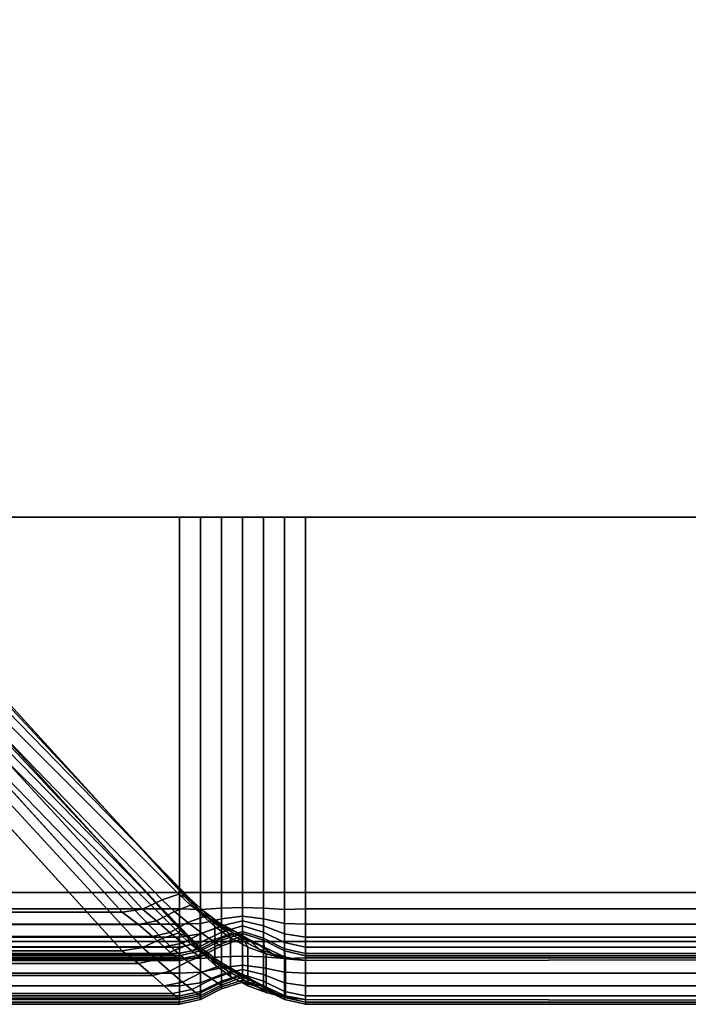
# Model space of a CAD drawing. Extents: x -12.4 to 12.4, y -12.9 to 12.
# Tile 16 of 22: x 8.6 to 9.1, y -11.6 to -10.8. Entities that reach past the tile are written whole.
import ezdxf

# ---------------------------------------------------------------- set-up
doc = ezdxf.new("R2010")
doc.units = 0
doc.layers.add('FACIA', color=7, linetype='CONTINUOUS')
doc.layers.add('SHV878ZD3N_DOOR', color=251, linetype='CONTINUOUS')

msp = doc.modelspace()

# ---------------------------------------------------------------- linework, layer by layer
at = {"layer": 'FACIA'}
for points in [[(-8.7051, -11.5497, 6.2587), (8.7051, -11.5497, 6.2587), (8.7051, -11.2126, 6.2583), (-8.7051, -11.2126, 6.2583)], [(-8.7051, -11.5109, 33.5544), (-8.7051, -11.2126, 33.5541), (8.7051, -11.2126, 33.5541), (8.7051, -11.5109, 33.5544)], [(8.7051, -11.2126, 33.5541), (-8.7051, -11.2126, 33.5541), (-8.7051, -11.2126, 6.2583), (8.7051, -11.2126, 6.2583)], [(8.7218, -11.5497, 6.2587), (8.7218, -11.2126, 6.2583), (8.7051, -11.2126, 6.2583), (8.7051, -11.5497, 6.2587)], [(8.7218, -11.2126, 33.5541), (8.7218, -11.5109, 33.5544), (8.7051, -11.5109, 33.5544), (8.7051, -11.2126, 33.5541)], [(8.7218, -11.2126, 6.2583), (8.7218, -11.2126, 33.5541), (8.7051, -11.2126, 33.5541), (8.7051, -11.2126, 6.2583)], [(8.7385, -11.5497, 6.2587), (8.7385, -11.2126, 6.2583), (8.7218, -11.2126, 6.2583), (8.7218, -11.5497, 6.2587)], [(8.7385, -11.2126, 33.5541), (8.7385, -11.5109, 33.5544), (8.7218, -11.5109, 33.5544), (8.7218, -11.2126, 33.5541)], [(8.7385, -11.2126, 6.2583), (8.7385, -11.2126, 33.5541), (8.7218, -11.2126, 33.5541), (8.7218, -11.2126, 6.2583)], [(8.7551, -11.5497, 6.2587), (8.7551, -11.2126, 6.2583), (8.7385, -11.2126, 6.2583), (8.7385, -11.5497, 6.2587)], [(8.7551, -11.2126, 33.5541), (8.7551, -11.5109, 33.5544), (8.7385, -11.5109, 33.5544), (8.7385, -11.2126, 33.5541)], [(8.7551, -11.2126, 6.2583), (8.7551, -11.2126, 33.5541), (8.7385, -11.2126, 33.5541), (8.7385, -11.2126, 6.2583)], [(8.7718, -11.5497, 6.2587), (8.7718, -11.2126, 6.2583), (8.7551, -11.2126, 6.2583), (8.7551, -11.5497, 6.2587)], [(8.7718, -11.2126, 33.5541), (8.7718, -11.5109, 33.5544), (8.7551, -11.5109, 33.5544), (8.7551, -11.2126, 33.5541)], [(8.7718, -11.2126, 6.2583), (8.7718, -11.2126, 33.5541), (8.7551, -11.2126, 33.5541), (8.7551, -11.2126, 6.2583)], [(8.7885, -11.5497, 6.2587), (8.7885, -11.2126, 6.2583), (8.7718, -11.2126, 6.2583), (8.7718, -11.5497, 6.2587)], [(8.7885, -11.2126, 33.5541), (8.7885, -11.5109, 33.5544), (8.7718, -11.5109, 33.5544), (8.7718, -11.2126, 33.5541)], [(8.7885, -11.2126, 6.2583), (8.7885, -11.2126, 33.5541), (8.7718, -11.2126, 33.5541), (8.7718, -11.2126, 6.2583)], [(8.8051, -11.5497, 6.2587), (8.8051, -11.2126, 6.2583), (8.7885, -11.2126, 6.2583), (8.7885, -11.5497, 6.2587)], [(8.8051, -11.2126, 33.5541), (8.8051, -11.5109, 33.5544), (8.7885, -11.5109, 33.5544), (8.7885, -11.2126, 33.5541)], [(8.8051, -11.2126, 6.2583), (8.8051, -11.2126, 33.5541), (8.7885, -11.2126, 33.5541), (8.7885, -11.2126, 6.2583)], [(11.5051, -11.2126, 6.2583), (8.8051, -11.2126, 6.2583), (8.8051, -11.5497, 6.2587), (11.5051, -11.5497, 6.2587)], [(8.8051, -11.5109, 33.5544), (8.8051, -11.2126, 33.5541), (11.5051, -11.2126, 33.5541), (11.5051, -11.5109, 33.5544)], [(8.8051, -11.2126, 6.2583), (11.5551, -11.2126, 6.3083), (11.5551, -11.2126, 33.5041), (8.8051, -11.2126, 33.5541)], [(11.5551, -11.2126, 6.3083), (8.8051, -11.2126, 6.2583), (11.5051, -11.2126, 6.2583)], [(11.5551, -11.2126, 33.5041), (11.5051, -11.2126, 33.5541), (8.8051, -11.2126, 33.5541)], [(-8.5085, -11.3603, 30.5829), (-8.6594, -11.5263, 30.7224), (8.6594, -11.5263, 30.7224), (8.5085, -11.3603, 30.5829)], [(8.6758, -11.5239, 30.7215), (8.5233, -11.3586, 30.5796), (8.5085, -11.3603, 30.5829), (8.6594, -11.5263, 30.7224)], [(8.6914, -11.5166, 30.7162), (8.5372, -11.3575, 30.5729), (8.5233, -11.3586, 30.5796), (8.6758, -11.5239, 30.7215)], [(8.7046, -11.512, 30.707), (8.5491, -11.357, 30.5634), (8.5372, -11.3575, 30.5729), (8.6914, -11.5166, 30.7162)], [(8.7145, -11.5169, 30.6947), (8.5586, -11.357, 30.5516), (8.5491, -11.357, 30.5634), (8.7046, -11.512, 30.707)], [(8.7204, -11.5245, 30.68), (8.5651, -11.3578, 30.5377), (8.5586, -11.357, 30.5516), (8.7145, -11.5169, 30.6947)], [(8.7215, -11.5275, 30.6646), (8.5682, -11.359, 30.523), (8.5651, -11.3578, 30.5377), (8.7204, -11.5245, 30.68)], [(8.7215, -11.5275, 30.6646), (8.7215, -11.558, 9.1485), (8.5682, -11.3898, 9.2896), (8.5682, -11.359, 30.523)], [(8.6914, -11.5473, 9.0969), (8.5373, -11.3883, 9.2396), (8.5492, -11.3878, 9.2491), (8.7046, -11.5427, 9.1061)], [(8.7046, -11.5427, 9.1061), (8.5492, -11.3878, 9.2491), (8.5586, -11.3879, 9.261), (8.7145, -11.5476, 9.1184)], [(8.7145, -11.5476, 9.1184), (8.5586, -11.3879, 9.261), (8.5651, -11.3885, 9.2749), (8.7204, -11.5551, 9.1332)], [(-8.6594, -11.5571, 9.0908), (-8.5085, -11.3912, 9.2297), (8.5085, -11.3912, 9.2297), (8.6594, -11.5571, 9.0908)], [(8.6594, -11.5571, 9.0908), (8.5085, -11.3912, 9.2297), (8.5234, -11.3895, 9.233), (8.6757, -11.5546, 9.0916)], [(8.6757, -11.5546, 9.0916), (8.5234, -11.3895, 9.233), (8.5373, -11.3883, 9.2396), (8.6914, -11.5473, 9.0969)], [(8.7204, -11.5551, 9.1332), (8.5651, -11.3885, 9.2749), (8.5682, -11.3898, 9.2896), (8.7215, -11.558, 9.1485)], [(-8.7051, -11.5238, 33.5527), (-8.7051, -11.5109, 33.5544), (8.7051, -11.5109, 33.5544), (8.7051, -11.5238, 33.5527)], [(8.7012, -11.5258, 30.7256), (8.7139, -11.5209, 30.7163), (8.7046, -11.512, 30.707), (8.6914, -11.5166, 30.7162)], [(8.7139, -11.5209, 30.7163), (8.7245, -11.526, 30.7056), (8.7145, -11.5169, 30.6947), (8.7046, -11.512, 30.707)], [(8.7218, -11.5109, 33.5544), (8.7218, -11.5243, 33.5528), (8.7051, -11.5238, 33.5527), (8.7051, -11.5109, 33.5544)], [(8.7385, -11.5109, 33.5544), (8.7385, -11.5232, 33.5529), (8.7218, -11.5243, 33.5528), (8.7218, -11.5109, 33.5544)], [(8.7551, -11.5226, 33.5529), (8.7385, -11.5232, 33.5529), (8.7385, -11.5109, 33.5544), (8.7551, -11.5109, 33.5544)], [(8.7718, -11.5232, 33.5529), (8.7551, -11.5226, 33.5529), (8.7551, -11.5109, 33.5544), (8.7718, -11.5109, 33.5544)], [(8.7885, -11.5243, 33.5528), (8.7718, -11.5232, 33.5529), (8.7718, -11.5109, 33.5544), (8.7885, -11.5109, 33.5544)], [(8.8051, -11.5238, 33.5527), (8.7885, -11.5243, 33.5528), (8.7885, -11.5109, 33.5544), (8.8051, -11.5109, 33.5544)], [(11.5051, -11.5238, 33.5527), (8.8051, -11.5238, 33.5527), (8.8051, -11.5109, 33.5544), (11.5051, -11.5109, 33.5544)], [(8.6868, -11.5333, 30.7314), (8.7012, -11.5258, 30.7256), (8.6914, -11.5166, 30.7162), (8.6758, -11.5239, 30.7215)], [(8.7117, -11.5347, 30.7379), (8.7254, -11.5295, 30.7289), (8.7139, -11.5209, 30.7163), (8.7012, -11.5258, 30.7256)], [(8.7254, -11.5295, 30.7289), (8.7363, -11.5345, 30.7189), (8.7245, -11.526, 30.7056), (8.7139, -11.5209, 30.7163)], [(8.7145, -11.5169, 30.6947), (8.7245, -11.526, 30.7056), (8.7311, -11.5339, 30.6921), (8.7204, -11.5245, 30.68)], [(-8.7051, -11.536, 33.5477), (-8.7051, -11.5238, 33.5527), (8.7051, -11.5238, 33.5527), (8.7051, -11.536, 33.5477)], [(-8.6594, -11.5263, 30.7224), (-8.6724, -11.5363, 30.733), (8.6724, -11.5363, 30.733), (8.6594, -11.5263, 30.7224)], [(8.6724, -11.5363, 30.733), (8.6868, -11.5333, 30.7314), (8.6758, -11.5239, 30.7215), (8.6594, -11.5263, 30.7224)], [(8.6975, -11.5425, 30.7435), (8.7117, -11.5347, 30.7379), (8.7012, -11.5258, 30.7256), (8.6868, -11.5333, 30.7314)], [(8.7218, -11.5243, 33.5528), (8.7218, -11.5353, 33.5479), (8.7051, -11.536, 33.5477), (8.7051, -11.5238, 33.5527)], [(8.7204, -11.5245, 30.68), (8.7311, -11.5339, 30.6921), (8.733, -11.5377, 30.678), (8.7215, -11.5275, 30.6646)], [(8.7215, -11.558, 9.1485), (8.7215, -11.5275, 30.6646), (8.733, -11.5377, 30.678), (8.733, -11.5683, 9.1352)], [(8.7385, -11.5232, 33.5529), (8.7385, -11.5318, 33.5482), (8.7218, -11.5353, 33.5479), (8.7218, -11.5243, 33.5528)], [(8.7245, -11.526, 30.7056), (8.7363, -11.5345, 30.7189), (8.7434, -11.5425, 30.706), (8.7311, -11.5339, 30.6921)], [(8.7551, -11.5297, 33.5484), (8.7385, -11.5318, 33.5482), (8.7385, -11.5232, 33.5529), (8.7551, -11.5226, 33.5529)], [(8.7718, -11.5318, 33.5482), (8.7551, -11.5297, 33.5484), (8.7551, -11.5226, 33.5529), (8.7718, -11.5232, 33.5529)], [(8.7885, -11.5353, 33.5479), (8.7718, -11.5318, 33.5482), (8.7718, -11.5232, 33.5529), (8.7885, -11.5243, 33.5528)], [(8.8051, -11.536, 33.5477), (8.7885, -11.5353, 33.5479), (8.7885, -11.5243, 33.5528), (8.8051, -11.5238, 33.5527)], [(11.5051, -11.536, 33.5477), (8.8051, -11.536, 33.5477), (8.8051, -11.5238, 33.5527), (11.5051, -11.5238, 33.5527)], [(-8.7051, -11.5463, 33.5398), (-8.7051, -11.536, 33.5477), (8.7051, -11.536, 33.5477), (8.7051, -11.5463, 33.5398)], [(-8.6724, -11.5363, 30.733), (-8.6837, -11.5458, 30.7455), (8.6837, -11.5458, 30.7455), (8.6724, -11.5363, 30.733)], [(8.6837, -11.5458, 30.7455), (8.6975, -11.5425, 30.7435), (8.6868, -11.5333, 30.7314), (8.6724, -11.5363, 30.733)], [(8.7229, -11.5432, 30.7527), (8.7117, -11.5347, 30.7379), (8.6975, -11.5425, 30.7435), (8.7073, -11.5511, 30.7576)], [(8.7218, -11.5353, 33.5479), (8.7218, -11.5437, 33.5403), (8.7051, -11.5463, 33.5398), (8.7051, -11.536, 33.5477)], [(8.7387, -11.5376, 30.7446), (8.7254, -11.5295, 30.7289), (8.7117, -11.5347, 30.7379), (8.7229, -11.5432, 30.7527)], [(8.7385, -11.5318, 33.5482), (8.7385, -11.5372, 33.5408), (8.7218, -11.5437, 33.5403), (8.7218, -11.5353, 33.5479)], [(8.7387, -11.5376, 30.7446), (8.7497, -11.5421, 30.7345), (8.7363, -11.5345, 30.7189), (8.7254, -11.5295, 30.7289)], [(8.7311, -11.5339, 30.6921), (8.7434, -11.5425, 30.706), (8.7456, -11.5468, 30.6922), (8.733, -11.5377, 30.678)], [(8.7363, -11.5345, 30.7189), (8.7497, -11.5421, 30.7345), (8.7569, -11.55, 30.7214), (8.7434, -11.5425, 30.706)], [(8.7551, -11.5332, 33.5413), (8.7385, -11.5372, 33.5408), (8.7385, -11.5318, 33.5482), (8.7551, -11.5297, 33.5484)], [(8.7551, -11.5332, 33.5413), (8.7551, -11.5372, 33.5315), (8.7385, -11.5424, 33.5309), (8.7385, -11.5372, 33.5408)], [(8.7551, -11.5332, 33.5413), (8.7551, -11.5297, 33.5484), (8.7718, -11.5318, 33.5482), (8.7718, -11.5372, 33.5408)], [(8.7551, -11.5332, 33.5413), (8.7718, -11.5372, 33.5408), (8.7718, -11.5424, 33.5309), (8.7551, -11.5372, 33.5315)], [(8.7718, -11.5372, 33.5408), (8.7718, -11.5318, 33.5482), (8.7885, -11.5353, 33.5479), (8.7885, -11.5437, 33.5403)], [(8.7885, -11.5437, 33.5403), (8.7885, -11.5353, 33.5479), (8.8051, -11.536, 33.5477), (8.8051, -11.5463, 33.5398)], [(11.5051, -11.5463, 33.5398), (8.8051, -11.5463, 33.5398), (8.8051, -11.536, 33.5477), (11.5051, -11.536, 33.5477)], [(8.7073, -11.5511, 30.7576), (8.6975, -11.5425, 30.7435), (8.6837, -11.5458, 30.7455), (8.6928, -11.5539, 30.7593)], [(8.7139, -11.5517, 9.0968), (8.7011, -11.5566, 9.0875), (8.6914, -11.5473, 9.0969), (8.7046, -11.5427, 9.1061)], [(8.7244, -11.5567, 9.1076), (8.7139, -11.5517, 9.0968), (8.7046, -11.5427, 9.1061), (8.7145, -11.5476, 9.1184)], [(8.7218, -11.5437, 33.5403), (8.7218, -11.5506, 33.5302), (8.7051, -11.5542, 33.5295), (8.7051, -11.5463, 33.5398)], [(8.7311, -11.5489, 30.7673), (8.7229, -11.5432, 30.7527), (8.7073, -11.5511, 30.7576), (8.7148, -11.557, 30.7722)], [(8.7385, -11.5372, 33.5408), (8.7385, -11.5424, 33.5309), (8.7218, -11.5506, 33.5302), (8.7218, -11.5437, 33.5403)], [(8.7218, -11.5506, 33.5302), (8.7385, -11.5424, 33.5309), (8.7385, -11.5471, 33.5183), (8.7218, -11.5555, 33.5178)], [(8.7387, -11.5376, 30.7446), (8.7229, -11.5432, 30.7527), (8.7311, -11.5489, 30.7673), (8.7476, -11.5428, 30.7594)], [(8.7476, -11.5428, 30.7594), (8.7311, -11.5489, 30.7673), (8.7363, -11.5524, 30.7831), (8.7532, -11.5461, 30.7755)], [(8.733, -11.5683, 9.1352), (8.733, -11.5377, 30.678), (8.7456, -11.5468, 30.6922), (8.7456, -11.5774, 9.121)], [(8.7381, -11.5535, 30.7986), (8.7385, -11.5487, 33.5045), (8.7551, -11.5433, 33.5045), (8.7551, -11.5472, 30.7915)], [(8.7385, -11.5424, 33.5309), (8.7551, -11.5372, 33.5315), (8.7551, -11.5418, 33.5188), (8.7385, -11.5471, 33.5183)], [(8.7385, -11.5471, 33.5183), (8.7551, -11.5418, 33.5188), (8.7551, -11.5433, 33.5045), (8.7385, -11.5487, 33.5045)], [(8.7387, -11.5376, 30.7446), (8.7476, -11.5428, 30.7594), (8.7592, -11.5475, 30.7496), (8.7497, -11.5421, 30.7345)], [(8.7434, -11.5425, 30.706), (8.7569, -11.55, 30.7214), (8.7593, -11.5541, 30.7071), (8.7456, -11.5468, 30.6922)], [(8.7592, -11.5475, 30.7496), (8.7476, -11.5428, 30.7594), (8.7532, -11.5461, 30.7755), (8.7669, -11.5516, 30.7656)], [(8.7497, -11.5421, 30.7345), (8.7592, -11.5475, 30.7496), (8.7683, -11.5557, 30.7368), (8.7569, -11.55, 30.7214)], [(8.7551, -11.5372, 33.5315), (8.7718, -11.5424, 33.5309), (8.7718, -11.5471, 33.5183), (8.7551, -11.5418, 33.5188)], [(8.7551, -11.5418, 33.5188), (8.7718, -11.5471, 33.5183), (8.7718, -11.5487, 33.5045), (8.7551, -11.5433, 33.5045)], [(8.7551, -11.5472, 30.7915), (8.7551, -11.5433, 33.5045), (8.7718, -11.5487, 33.5045), (8.7722, -11.5543, 30.7816)], [(8.7718, -11.5424, 33.5309), (8.7718, -11.5372, 33.5408), (8.7885, -11.5437, 33.5403), (8.7885, -11.5506, 33.5302)], [(8.7718, -11.5471, 33.5183), (8.7718, -11.5424, 33.5309), (8.7885, -11.5506, 33.5302), (8.7885, -11.5555, 33.5178)], [(8.7885, -11.5506, 33.5302), (8.7885, -11.5437, 33.5403), (8.8051, -11.5463, 33.5398), (8.8051, -11.5542, 33.5295)], [(-8.7051, -11.5542, 33.5295), (-8.7051, -11.5463, 33.5398), (8.7051, -11.5463, 33.5398), (8.7051, -11.5542, 33.5295)], [(-8.7051, -11.5497, 6.2587), (-8.7051, -11.5626, 6.2604), (8.7051, -11.5626, 6.2604), (8.7051, -11.5497, 6.2587)], [(-8.6837, -11.5458, 30.7455), (-8.6928, -11.5539, 30.7593), (8.6928, -11.5539, 30.7593), (8.6837, -11.5458, 30.7455)], [(8.6914, -11.5473, 9.0969), (8.7011, -11.5566, 9.0875), (8.6868, -11.5641, 9.0818), (8.6757, -11.5546, 9.0916)], [(8.7148, -11.557, 30.7722), (8.7073, -11.5511, 30.7576), (8.6928, -11.5539, 30.7593), (8.6995, -11.5601, 30.774)], [(8.7254, -11.5603, 9.0842), (8.7117, -11.5655, 9.0752), (8.7011, -11.5566, 9.0875), (8.7139, -11.5517, 9.0968)], [(8.7051, -11.5626, 6.2604), (8.7218, -11.5631, 6.2603), (8.7218, -11.5497, 6.2587), (8.7051, -11.5497, 6.2587)], [(8.7051, -11.5542, 33.5295), (8.7218, -11.5506, 33.5302), (8.7218, -11.5555, 33.5178), (8.7051, -11.5593, 33.5173)], [(8.7363, -11.5652, 9.0942), (8.7254, -11.5603, 9.0842), (8.7139, -11.5517, 9.0968), (8.7244, -11.5567, 9.1076)], [(8.7311, -11.5646, 9.121), (8.7244, -11.5567, 9.1076), (8.7145, -11.5476, 9.1184), (8.7204, -11.5551, 9.1332)], [(8.7363, -11.5524, 30.7831), (8.7311, -11.5489, 30.7673), (8.7148, -11.557, 30.7722), (8.7196, -11.5607, 30.7877)], [(8.7213, -11.5619, 30.803), (8.7218, -11.5572, 33.5045), (8.7385, -11.5487, 33.5045), (8.7381, -11.5535, 30.7986)], [(8.7218, -11.5555, 33.5178), (8.7385, -11.5471, 33.5183), (8.7385, -11.5487, 33.5045), (8.7218, -11.5572, 33.5045)], [(8.7218, -11.5631, 6.2603), (8.7385, -11.562, 6.2602), (8.7385, -11.5497, 6.2587), (8.7218, -11.5497, 6.2587)], [(8.7532, -11.5461, 30.7755), (8.7363, -11.5524, 30.7831), (8.7381, -11.5535, 30.7986), (8.7551, -11.5472, 30.7915)], [(8.7385, -11.562, 6.2602), (8.7551, -11.5614, 6.2602), (8.7551, -11.5497, 6.2587), (8.7385, -11.5497, 6.2587)], [(8.7456, -11.5774, 9.121), (8.7456, -11.5468, 30.6922), (8.7593, -11.5541, 30.7071), (8.7593, -11.5848, 9.1061)], [(8.7669, -11.5516, 30.7656), (8.7532, -11.5461, 30.7755), (8.7551, -11.5472, 30.7915), (8.7722, -11.5543, 30.7816)], [(8.7551, -11.5614, 6.2602), (8.7718, -11.562, 6.2602), (8.7718, -11.5497, 6.2587), (8.7551, -11.5497, 6.2587)], [(8.7569, -11.55, 30.7214), (8.7683, -11.5557, 30.7368), (8.7739, -11.5595, 30.7225), (8.7593, -11.5541, 30.7071)], [(8.7683, -11.5557, 30.7368), (8.7592, -11.5475, 30.7496), (8.7669, -11.5516, 30.7656), (8.779, -11.5596, 30.753)], [(8.779, -11.5596, 30.753), (8.7669, -11.5516, 30.7656), (8.7722, -11.5543, 30.7816), (8.7889, -11.5621, 30.7692)], [(8.7718, -11.5487, 33.5045), (8.7718, -11.5471, 33.5183), (8.7885, -11.5555, 33.5178), (8.7885, -11.5572, 33.5045)], [(8.7722, -11.5543, 30.7816), (8.7718, -11.5487, 33.5045), (8.7885, -11.5572, 33.5045), (8.7889, -11.5621, 30.7692)], [(8.7718, -11.5497, 6.2587), (8.7718, -11.562, 6.2602), (8.7885, -11.5631, 6.2603), (8.7885, -11.5497, 6.2587)], [(8.7885, -11.5497, 6.2587), (8.7885, -11.5631, 6.2603), (8.8051, -11.5626, 6.2604), (8.8051, -11.5497, 6.2587)], [(8.7885, -11.5555, 33.5178), (8.7885, -11.5506, 33.5302), (8.8051, -11.5542, 33.5295), (8.8051, -11.5593, 33.5173)], [(11.5051, -11.5542, 33.5295), (8.8051, -11.5542, 33.5295), (8.8051, -11.5463, 33.5398), (11.5051, -11.5463, 33.5398)], [(11.5051, -11.5497, 6.2587), (8.8051, -11.5497, 6.2587), (8.8051, -11.5626, 6.2604), (11.5051, -11.5626, 6.2604)], [(-8.7051, -11.5593, 33.5173), (-8.7051, -11.5542, 33.5295), (8.7051, -11.5542, 33.5295), (8.7051, -11.5593, 33.5173)], [(-8.7051, -11.561, 33.5045), (-8.7051, -11.5593, 33.5173), (8.7051, -11.5593, 33.5173), (8.7051, -11.561, 33.5045)], [(-8.6995, -11.5601, 30.774), (-8.7037, -11.5637, 30.7894), (8.7037, -11.5637, 30.7894), (8.6995, -11.5601, 30.774)], [(-8.6928, -11.5539, 30.7593), (-8.6995, -11.5601, 30.774), (8.6995, -11.5601, 30.774), (8.6928, -11.5539, 30.7593)], [(-8.6724, -11.5671, 9.0802), (-8.6594, -11.5571, 9.0908), (8.6594, -11.5571, 9.0908), (8.6724, -11.5671, 9.0802)], [(8.6757, -11.5546, 9.0916), (8.6868, -11.5641, 9.0818), (8.6724, -11.5671, 9.0802), (8.6594, -11.5571, 9.0908)], [(8.7011, -11.5566, 9.0875), (8.7117, -11.5655, 9.0752), (8.6975, -11.5733, 9.0696), (8.6868, -11.5641, 9.0818)], [(8.7196, -11.5607, 30.7877), (8.7148, -11.557, 30.7722), (8.6995, -11.5601, 30.774), (8.7037, -11.5637, 30.7894)], [(8.7051, -11.5593, 33.5173), (8.7218, -11.5555, 33.5178), (8.7218, -11.5572, 33.5045), (8.7051, -11.561, 33.5045)], [(8.7051, -11.5648, 30.8045), (8.7051, -11.561, 33.5045), (8.7218, -11.5572, 33.5045), (8.7213, -11.5619, 30.803)], [(8.7381, -11.5535, 30.7986), (8.7363, -11.5524, 30.7831), (8.7196, -11.5607, 30.7877), (8.7213, -11.5619, 30.803)], [(8.733, -11.5683, 9.1352), (8.7311, -11.5646, 9.121), (8.7204, -11.5551, 9.1332), (8.7215, -11.558, 9.1485)], [(8.7434, -11.5732, 9.1072), (8.7363, -11.5652, 9.0942), (8.7244, -11.5567, 9.1076), (8.7311, -11.5646, 9.121)], [(8.7593, -11.5848, 9.1061), (8.7593, -11.5541, 30.7071), (8.7739, -11.5595, 30.7225), (8.7739, -11.5902, 9.0907)], [(8.7739, -11.5595, 30.7225), (8.7683, -11.5557, 30.7368), (8.779, -11.5596, 30.753), (8.7892, -11.5635, 30.7384)], [(8.7739, -11.5902, 9.0907), (8.7739, -11.5595, 30.7225), (8.7892, -11.5635, 30.7384), (8.7892, -11.5943, 9.0748)], [(8.7892, -11.5635, 30.7384), (8.779, -11.5596, 30.753), (8.7889, -11.5621, 30.7692), (8.8051, -11.5649, 30.7545)], [(8.7885, -11.5572, 33.5045), (8.7885, -11.5555, 33.5178), (8.8051, -11.5593, 33.5173), (8.8051, -11.561, 33.5045)], [(8.7889, -11.5621, 30.7692), (8.7885, -11.5572, 33.5045), (8.8051, -11.561, 33.5045), (8.8051, -11.5649, 30.7545)], [(11.5051, -11.5593, 33.5173), (8.8051, -11.5593, 33.5173), (8.8051, -11.5542, 33.5295), (11.5051, -11.5542, 33.5295)], [(11.5051, -11.561, 33.5045), (8.8051, -11.561, 33.5045), (8.8051, -11.5593, 33.5173), (11.5051, -11.5593, 33.5173)], [(-8.7051, -11.561, 33.5045), (8.7051, -11.561, 33.5045), (8.7051, -11.5648, 30.8045), (-8.7051, -11.5648, 30.8045)], [(-8.7051, -11.5626, 6.2604), (-8.7051, -11.5748, 6.2654), (8.7051, -11.5748, 6.2654), (8.7051, -11.5626, 6.2604)], [(-8.7037, -11.5637, 30.7894), (-8.7051, -11.5648, 30.8045), (8.7051, -11.5648, 30.8045), (8.7037, -11.5637, 30.7894)], [(-8.6837, -11.5767, 9.0677), (-8.6724, -11.5671, 9.0802), (8.6724, -11.5671, 9.0802), (8.6837, -11.5767, 9.0677)], [(8.6868, -11.5641, 9.0818), (8.6975, -11.5733, 9.0696), (8.6837, -11.5767, 9.0677), (8.6724, -11.5671, 9.0802)], [(8.7117, -11.5655, 9.0752), (8.7228, -11.574, 9.0605), (8.7073, -11.5819, 9.0556), (8.6975, -11.5733, 9.0696)], [(8.7213, -11.5619, 30.803), (8.7196, -11.5607, 30.7877), (8.7037, -11.5637, 30.7894), (8.7051, -11.5648, 30.8045)], [(8.7051, -11.5748, 6.2654), (8.7218, -11.5741, 6.2652), (8.7218, -11.5631, 6.2603), (8.7051, -11.5626, 6.2604)], [(8.7387, -11.5684, 9.0685), (8.7228, -11.574, 9.0605), (8.7117, -11.5655, 9.0752), (8.7254, -11.5603, 9.0842)], [(8.7218, -11.5741, 6.2652), (8.7385, -11.5706, 6.265), (8.7385, -11.562, 6.2602), (8.7218, -11.5631, 6.2603)], [(8.7387, -11.5684, 9.0685), (8.7254, -11.5603, 9.0842), (8.7363, -11.5652, 9.0942), (8.7496, -11.5729, 9.0786)], [(8.7456, -11.5774, 9.121), (8.7434, -11.5732, 9.1072), (8.7311, -11.5646, 9.121), (8.733, -11.5683, 9.1352)], [(8.7496, -11.5729, 9.0786), (8.7363, -11.5652, 9.0942), (8.7434, -11.5732, 9.1072), (8.7569, -11.5808, 9.0918)], [(8.7385, -11.5706, 6.265), (8.7551, -11.5685, 6.2647), (8.7551, -11.5614, 6.2602), (8.7385, -11.562, 6.2602)], [(8.7551, -11.5685, 6.2647), (8.7718, -11.5706, 6.265), (8.7718, -11.562, 6.2602), (8.7551, -11.5614, 6.2602)], [(8.7718, -11.562, 6.2602), (8.7718, -11.5706, 6.265), (8.7885, -11.5741, 6.2652), (8.7885, -11.5631, 6.2603)], [(8.7885, -11.5631, 6.2603), (8.7885, -11.5741, 6.2652), (8.8051, -11.5748, 6.2654), (8.8051, -11.5626, 6.2604)], [(8.7892, -11.5943, 9.0748), (8.7892, -11.5635, 30.7384), (8.8051, -11.5649, 30.7545), (8.8051, -11.5957, 9.0587)], [(11.5051, -11.561, 33.5045), (8.8051, -11.5649, 30.7545), (8.8051, -11.561, 33.5045)], [(11.5051, -11.5996, 6.3087), (8.8051, -11.5957, 9.0587), (8.8051, -11.5649, 30.7545), (11.5051, -11.561, 33.5045)], [(11.5051, -11.5626, 6.2604), (8.8051, -11.5626, 6.2604), (8.8051, -11.5748, 6.2654), (11.5051, -11.5748, 6.2654)], [(-8.7051, -11.5748, 6.2654), (-8.7051, -11.585, 6.2734), (8.7051, -11.585, 6.2734), (8.7051, -11.5748, 6.2654)], [(8.6975, -11.5733, 9.0696), (8.7073, -11.5819, 9.0556), (8.6928, -11.5848, 9.0539), (8.6837, -11.5767, 9.0677)], [(8.7218, -11.5825, 6.2728), (8.7218, -11.5741, 6.2652), (8.7051, -11.5748, 6.2654), (8.7051, -11.585, 6.2734)], [(8.7228, -11.574, 9.0605), (8.7311, -11.5797, 9.0458), (8.7148, -11.5879, 9.041), (8.7073, -11.5819, 9.0556)], [(8.7385, -11.5759, 6.2723), (8.7385, -11.5706, 6.265), (8.7218, -11.5741, 6.2652), (8.7218, -11.5825, 6.2728)], [(8.7387, -11.5684, 9.0685), (8.7476, -11.5736, 9.0537), (8.7311, -11.5797, 9.0458), (8.7228, -11.574, 9.0605)], [(8.7311, -11.5797, 9.0458), (8.7476, -11.5736, 9.0537), (8.7532, -11.577, 9.0376), (8.7363, -11.5833, 9.0301)], [(8.7551, -11.572, 6.2718), (8.7551, -11.5685, 6.2647), (8.7385, -11.5706, 6.265), (8.7385, -11.5759, 6.2723)], [(8.7551, -11.572, 6.2718), (8.7385, -11.5759, 6.2723), (8.7385, -11.5811, 6.2823), (8.7551, -11.576, 6.2816)], [(8.7387, -11.5684, 9.0685), (8.7496, -11.5729, 9.0786), (8.7592, -11.5783, 9.0636), (8.7476, -11.5736, 9.0537)], [(8.7569, -11.5808, 9.0918), (8.7434, -11.5732, 9.1072), (8.7456, -11.5774, 9.121), (8.7593, -11.5848, 9.1061)], [(8.7476, -11.5736, 9.0537), (8.7592, -11.5783, 9.0636), (8.7669, -11.5825, 9.0476), (8.7532, -11.577, 9.0376)], [(8.7592, -11.5783, 9.0636), (8.7496, -11.5729, 9.0786), (8.7569, -11.5808, 9.0918), (8.7683, -11.5865, 9.0764)], [(8.7551, -11.572, 6.2718), (8.7718, -11.5759, 6.2723), (8.7718, -11.5706, 6.265), (8.7551, -11.5685, 6.2647)], [(8.7551, -11.572, 6.2718), (8.7551, -11.576, 6.2816), (8.7718, -11.5811, 6.2823), (8.7718, -11.5759, 6.2723)], [(8.7718, -11.5706, 6.265), (8.7718, -11.5759, 6.2723), (8.7885, -11.5825, 6.2728), (8.7885, -11.5741, 6.2652)], [(8.7885, -11.5741, 6.2652), (8.7885, -11.5825, 6.2728), (8.8051, -11.585, 6.2734), (8.8051, -11.5748, 6.2654)], [(11.5051, -11.5748, 6.2654), (8.8051, -11.5748, 6.2654), (8.8051, -11.585, 6.2734), (11.5051, -11.585, 6.2734)], [(-8.6928, -11.5848, 9.0539), (-8.6837, -11.5767, 9.0677), (8.6837, -11.5767, 9.0677), (8.6928, -11.5848, 9.0539)], [(8.7073, -11.5819, 9.0556), (8.7148, -11.5879, 9.041), (8.6995, -11.591, 9.0392), (8.6928, -11.5848, 9.0539)], [(8.7218, -11.5894, 6.283), (8.7218, -11.5825, 6.2728), (8.7051, -11.585, 6.2734), (8.7051, -11.5929, 6.2837)], [(8.7148, -11.5879, 9.041), (8.7311, -11.5797, 9.0458), (8.7363, -11.5833, 9.0301), (8.7196, -11.5916, 9.0255)], [(8.7196, -11.5916, 9.0255), (8.7363, -11.5833, 9.0301), (8.7381, -11.5845, 9.0146), (8.7213, -11.5928, 9.0102)], [(8.7385, -11.5811, 6.2823), (8.7385, -11.5759, 6.2723), (8.7218, -11.5825, 6.2728), (8.7218, -11.5894, 6.283)], [(8.7385, -11.5858, 6.2949), (8.7385, -11.5811, 6.2823), (8.7218, -11.5894, 6.283), (8.7218, -11.5942, 6.2954)], [(8.7363, -11.5833, 9.0301), (8.7532, -11.577, 9.0376), (8.7551, -11.5781, 9.0217), (8.7381, -11.5845, 9.0146)], [(8.7551, -11.5781, 9.0217), (8.7551, -11.582, 6.3087), (8.7385, -11.5874, 6.3087), (8.7381, -11.5845, 9.0146)], [(8.7551, -11.576, 6.2816), (8.7385, -11.5811, 6.2823), (8.7385, -11.5858, 6.2949), (8.7551, -11.5805, 6.2944)], [(8.7551, -11.5805, 6.2944), (8.7385, -11.5858, 6.2949), (8.7385, -11.5874, 6.3087), (8.7551, -11.582, 6.3087)], [(8.7532, -11.577, 9.0376), (8.7669, -11.5825, 9.0476), (8.7722, -11.5852, 9.0316), (8.7551, -11.5781, 9.0217)], [(8.7718, -11.5811, 6.2823), (8.7551, -11.576, 6.2816), (8.7551, -11.5805, 6.2944), (8.7718, -11.5858, 6.2949)], [(8.7722, -11.5852, 9.0316), (8.7718, -11.5874, 6.3087), (8.7551, -11.582, 6.3087), (8.7551, -11.5781, 9.0217)], [(8.7718, -11.5858, 6.2949), (8.7551, -11.5805, 6.2944), (8.7551, -11.582, 6.3087), (8.7718, -11.5874, 6.3087)], [(8.7683, -11.5865, 9.0764), (8.7569, -11.5808, 9.0918), (8.7593, -11.5848, 9.1061), (8.7739, -11.5902, 9.0907)], [(8.7669, -11.5825, 9.0476), (8.7592, -11.5783, 9.0636), (8.7683, -11.5865, 9.0764), (8.779, -11.5904, 9.0602)], [(8.7722, -11.5852, 9.0316), (8.7669, -11.5825, 9.0476), (8.779, -11.5904, 9.0602), (8.7889, -11.593, 9.044)], [(8.7718, -11.5759, 6.2723), (8.7718, -11.5811, 6.2823), (8.7885, -11.5894, 6.283), (8.7885, -11.5825, 6.2728)], [(8.7885, -11.5894, 6.283), (8.7718, -11.5811, 6.2823), (8.7718, -11.5858, 6.2949), (8.7885, -11.5942, 6.2954)], [(8.7885, -11.5825, 6.2728), (8.7885, -11.5894, 6.283), (8.8051, -11.5929, 6.2837), (8.8051, -11.585, 6.2734)], [(-8.7051, -11.585, 6.2734), (-8.7051, -11.5929, 6.2837), (8.7051, -11.5929, 6.2837), (8.7051, -11.585, 6.2734)], [(-8.7037, -11.5946, 9.0238), (-8.6995, -11.591, 9.0392), (8.6995, -11.591, 9.0392), (8.7037, -11.5946, 9.0238)], [(-8.6995, -11.591, 9.0392), (-8.6928, -11.5848, 9.0539), (8.6928, -11.5848, 9.0539), (8.6995, -11.591, 9.0392)], [(8.6995, -11.591, 9.0392), (8.7148, -11.5879, 9.041), (8.7196, -11.5916, 9.0255), (8.7037, -11.5946, 9.0238)], [(8.7218, -11.5942, 6.2954), (8.7218, -11.5894, 6.283), (8.7051, -11.5929, 6.2837), (8.7051, -11.598, 6.2959)], [(8.7381, -11.5845, 9.0146), (8.7385, -11.5874, 6.3087), (8.7218, -11.5958, 6.3087), (8.7213, -11.5928, 9.0102)], [(8.7385, -11.5874, 6.3087), (8.7385, -11.5858, 6.2949), (8.7218, -11.5942, 6.2954), (8.7218, -11.5958, 6.3087)], [(8.779, -11.5904, 9.0602), (8.7683, -11.5865, 9.0764), (8.7739, -11.5902, 9.0907), (8.7892, -11.5943, 9.0748)], [(8.7889, -11.593, 9.044), (8.7885, -11.5958, 6.3087), (8.7718, -11.5874, 6.3087), (8.7722, -11.5852, 9.0316)], [(8.7885, -11.5942, 6.2954), (8.7718, -11.5858, 6.2949), (8.7718, -11.5874, 6.3087), (8.7885, -11.5958, 6.3087)], [(8.7889, -11.593, 9.044), (8.779, -11.5904, 9.0602), (8.7892, -11.5943, 9.0748), (8.8051, -11.5957, 9.0587)], [(8.8051, -11.5929, 6.2837), (8.7885, -11.5894, 6.283), (8.7885, -11.5942, 6.2954), (8.8051, -11.598, 6.2959)], [(11.5051, -11.585, 6.2734), (8.8051, -11.585, 6.2734), (8.8051, -11.5929, 6.2837), (11.5051, -11.5929, 6.2837)], [(-8.7051, -11.5929, 6.2837), (-8.7051, -11.598, 6.2959), (8.7051, -11.598, 6.2959), (8.7051, -11.5929, 6.2837)], [(-8.7051, -11.5958, 9.0087), (-8.7037, -11.5946, 9.0238), (8.7037, -11.5946, 9.0238), (8.7051, -11.5958, 9.0087)], [(-8.7051, -11.5958, 9.0087), (8.7051, -11.5958, 9.0087), (8.7051, -11.5996, 6.3087), (-8.7051, -11.5996, 6.3087)], [(-8.7051, -11.598, 6.2959), (-8.7051, -11.5996, 6.3087), (8.7051, -11.5996, 6.3087), (8.7051, -11.598, 6.2959)], [(8.7037, -11.5946, 9.0238), (8.7196, -11.5916, 9.0255), (8.7213, -11.5928, 9.0102), (8.7051, -11.5958, 9.0087)], [(8.7213, -11.5928, 9.0102), (8.7218, -11.5958, 6.3087), (8.7051, -11.5996, 6.3087), (8.7051, -11.5958, 9.0087)], [(8.7218, -11.5958, 6.3087), (8.7218, -11.5942, 6.2954), (8.7051, -11.598, 6.2959), (8.7051, -11.5996, 6.3087)], [(8.8051, -11.5957, 9.0587), (8.8051, -11.5996, 6.3087), (8.7885, -11.5958, 6.3087), (8.7889, -11.593, 9.044)], [(8.8051, -11.598, 6.2959), (8.7885, -11.5942, 6.2954), (8.7885, -11.5958, 6.3087), (8.8051, -11.5996, 6.3087)], [(11.5051, -11.5929, 6.2837), (8.8051, -11.5929, 6.2837), (8.8051, -11.598, 6.2959), (11.5051, -11.598, 6.2959)], [(8.8051, -11.5957, 9.0587), (11.5051, -11.5996, 6.3087), (8.8051, -11.5996, 6.3087)], [(11.5051, -11.598, 6.2959), (8.8051, -11.598, 6.2959), (8.8051, -11.5996, 6.3087), (11.5051, -11.5996, 6.3087)]]:
    msp.add_3dface(points, dxfattribs=at)
at = {"layer": 'SHV878ZD3N_DOOR'}
for points in [[(11.4741, -11.2127, 33.543), (-11.4441, -11.2127, 33.543), (-11.4441, -10.035, 33.5478), (11.4741, -10.035, 33.5478)], [(11.4741, -10.035, 6.2596), (-11.4441, -10.035, 6.2596), (-11.4441, -11.2127, 6.2602), (11.4741, -11.2127, 6.2602)], [(-11.5041, -11.2127, 6.3202), (11.5341, -11.2127, 6.3202), (11.4741, -11.2127, 6.2602), (-11.4441, -11.2127, 6.2602)], [(11.5341, -11.2127, 6.3202), (-11.5041, -11.2127, 6.3202), (-11.5041, -11.2127, 33.483), (11.5341, -11.2127, 33.483)], [(11.5341, -11.2127, 33.483), (-11.5041, -11.2127, 33.483), (-11.4441, -11.2127, 33.543), (11.4741, -11.2127, 33.543)]]:
    msp.add_3dface(points, dxfattribs=at)

doc.saveas('drawing.dxf')
